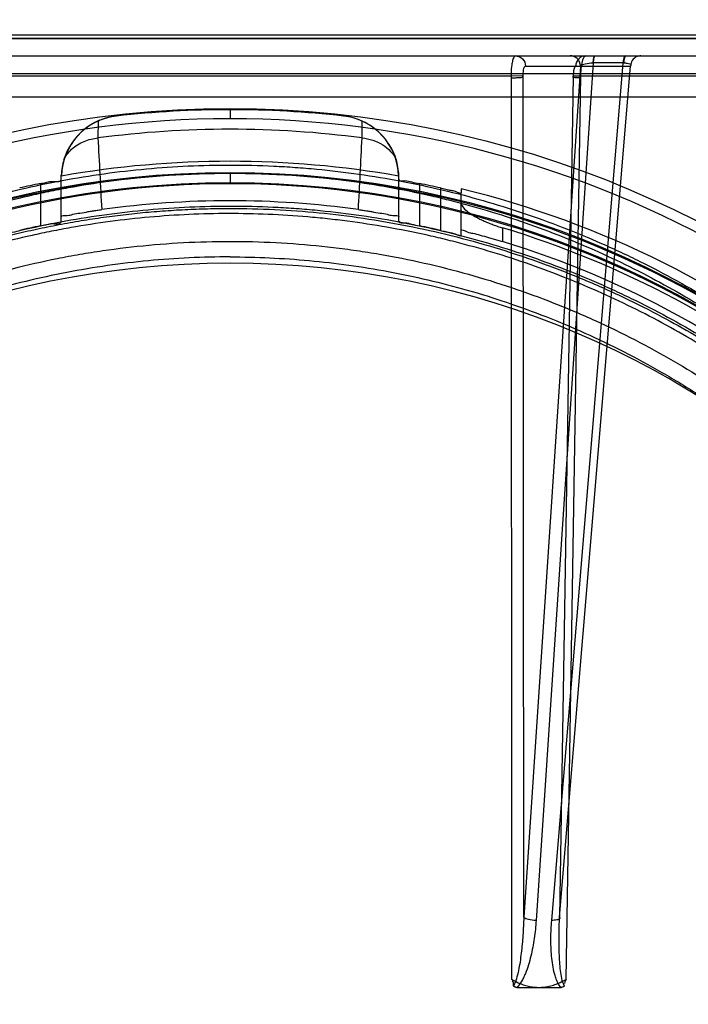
# Model space of a CAD drawing. Header units: millimetres. Extents: x 0 to 297, y 0 to 210.
# Tile 207 of 256: x 58.155 to 58.317, y 158.487 to 158.725. Entities that reach past the tile are written whole.
import ezdxf

# ---------------------------------------------------------------- set-up
doc = ezdxf.new("R2010")
doc.units = ezdxf.units.MM
doc.header["$LTSCALE"] = 16.335
doc.layers.get('0').update_dxf_attribs({"linetype": 'CONTINUOUS'})
for name, color, linetype in [('AXES_REF', 7, 'CONTINUOUS'), ('INTFCLR_1', 7, 'CONTINUOUS'), ('INTFCLR_144815', 7, 'CONTINUOUS'), ('INTFCLR_72935', 7, 'CONTINUOUS')]:
    doc.layers.add(name, color=color, linetype=linetype)

msp = doc.modelspace()

# ---------------------------------------------------------------- linework, layer by layer
at = {"color": 7, "linetype": 'Continuous'}
for radius in [4.8479140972, 4.8475, 4.8164570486]:
    msp.add_circle((57.445730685, 154.9564782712), radius, dxfattribs=at)
msp.add_arc((57.445730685, 154.9564782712), 4.8, 278.2771290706, 261.7228709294, dxfattribs=at)
at = {"layer": 'AXES_REF', "color": 9, "linetype": 'Continuous'}
msp.add_circle((57.445730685, 154.9564782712), 4.4222561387, dxfattribs=at)
at = {"layer": 'INTFCLR_1', "color": 6, "linetype": 'Continuous'}
for p, q in [((57.9041429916, 158.7207061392), (58.5075963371, 158.7206826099)), ((58.49349826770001, 158.7214639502), (57.9191247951, 158.721487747))]:
    msp.add_line(p, q, dxfattribs=at)
at = {"layer": 'INTFCLR_1', "color": 9, "linetype": 'Continuous'}
msp.add_circle((58.20587047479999, 158.4514782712), 0.215, dxfattribs=at)
for points, knots in [([(58.1125693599, 158.6501280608), (58.1141805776, 158.6509125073), (58.11743457, 158.6524466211), (58.1240355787, 158.6553578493), (58.1358466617, 158.660039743), (58.1498021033, 158.6643700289), (58.1623115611, 158.6672153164), (58.1686818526, 158.6684047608), (58.1723620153, 158.6690171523), (58.1815766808, 158.6704258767), (58.1973591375, 158.6718907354), (58.2160074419, 158.6716556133), (58.2280634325, 158.6705504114), (58.233629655, 158.6698545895), (58.2373362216, 158.669341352), (58.2473708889, 158.6677491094), (58.2634681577, 158.6641092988), (58.2790482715, 158.6588556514), (58.2882647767, 158.6550807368), (58.29158015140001, 158.6536487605), (58.2964871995, 158.6514552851), (58.3068110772, 158.6464471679), (58.3219356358, 158.6376762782), (58.3360257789, 158.6275702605), (58.34461799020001, 158.6204258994), (58.3484723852, 158.6170231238), (58.351010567, 158.6147283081), (58.3578090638, 158.6083594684), (58.3682598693, 158.5973571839), (58.3807555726, 158.5815013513), (58.3899236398, 158.5673794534), (58.3956722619, 158.5570296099), (58.3987837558, 158.5509390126), (58.40328283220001, 158.5416015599), (58.40927421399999, 158.5270449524), (58.4144218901, 158.5101650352), (58.4170034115, 158.4988382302), (58.4180556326, 158.4934703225), (58.41872179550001, 158.4898339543), (58.4203794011, 158.4797266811), (58.4216906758, 158.4666604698), (58.4220146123, 158.4534963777), (58.4219243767, 158.4468358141), (58.4217986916, 158.4430048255), (58.4213651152, 158.4335137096), (58.4201004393, 158.4212627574), (58.4177518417, 158.4082709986), (58.4163443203, 158.4018718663), (58.4154733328, 158.3982391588), (58.4141110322, 158.3928556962), (58.4118419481, 158.3849312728), (58.407199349, 158.371287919), (58.401642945, 158.3581538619), (58.3960175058, 158.3471341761), (58.3926080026, 158.3410052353), (58.3873407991, 158.3320439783), (58.3787145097, 158.3191616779), (58.3656807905, 158.303166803), (58.3548250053, 158.2921440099), (58.34714298, 158.2852178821), (58.34187798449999, 158.2806946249), (58.332352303, 158.2730888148), (58.3178530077, 158.2631395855), (58.3054900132, 158.2563339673), (58.2991022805, 158.2532207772)], [0, 0, 0, 0, 0.0078493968, 0.0157556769, 0.0315973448, 0.06348082, 0.0796255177, 0.0877696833, 0.09186257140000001, 0.09596636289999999, 0.128600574, 0.1611442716, 0.177500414, 0.1816059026, 0.1857145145, 0.1938901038, 0.2261064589, 0.2578609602, 0.2657731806, 0.2697286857, 0.2736790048, 0.2893160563, 0.3199691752, 0.350131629, 0.3651446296, 0.3688979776, 0.3726519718, 0.3801321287, 0.4097003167, 0.4390100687, 0.4684423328, 0.4833358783, 0.4908515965, 0.498396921, 0.52873346, 0.5596898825, 0.5755734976, 0.5795998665, 0.5836492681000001, 0.5917658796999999, 0.6244614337, 0.6410489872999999, 0.6494251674, 0.6536350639, 0.6578378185, 0.6910418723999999, 0.7074624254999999, 0.7156483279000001, 0.7197377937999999, 0.7238248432, 0.7399718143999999, 0.7558251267, 0.7869322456, 0.802323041, 0.8100025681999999, 0.8176490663, 0.8478512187, 0.8777971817, 0.9079026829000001, 0.9155006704, 0.9231007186, 0.93830313, 0.9688745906, 1, 1, 1, 1]), ([(58.2991022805, 158.2532207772), (58.2926172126, 158.2500601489), (58.2792493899, 158.2443607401), (58.2618314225, 158.2389536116), (58.2501992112, 158.2363095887), (58.2447326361, 158.2352537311), (58.2410627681, 158.2345949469), (58.2309736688, 158.2329886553), (58.21428772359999, 158.2314443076), (58.197519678, 158.2316618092), (58.187295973, 158.232469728), (58.1835627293, 158.2328395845), (58.1779990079, 158.2334654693), (58.1661182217, 158.2351997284), (58.1481924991, 158.2392667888), (58.1334470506, 158.2442558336), (58.1250089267, 158.247663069), (58.12167013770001, 158.2490609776), (58.115926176, 158.2515952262), (58.10477478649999, 158.2570250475), (58.0895789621, 158.2658713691), (58.0768008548, 158.275082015), (58.0693900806, 158.2811331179), (58.0667370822, 158.2833802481), (58.06281963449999, 158.2867799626), (58.0546184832, 158.2943368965), (58.0428746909, 158.3068053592), (58.0302215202, 158.3230424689), (58.022348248, 158.3353686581), (58.0180788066, 158.342901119), (58.0163842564, 158.3459752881), (58.0135073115, 158.3514223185), (58.0081041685, 158.3626018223), (58.0028161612, 158.3759101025), (57.9984570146, 158.3897223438), (57.9946884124, 158.4040997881), (57.9912961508, 158.4226312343), (57.9900137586, 158.4386672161), (57.9897991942, 158.448171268), (57.9897619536, 158.4520004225), (57.9898251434, 158.4586486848), (57.9904490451, 158.4717518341), (57.9920487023, 158.4847242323), (57.99392135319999, 158.4947358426), (57.99466346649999, 158.498333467), (57.9958282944, 158.503648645), (57.9977942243, 158.5114740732), (58.00088237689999, 158.5216641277), (58.0055508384, 158.534792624), (58.0104041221, 158.5459040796), (58.01508086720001, 158.5551069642), (58.0183141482, 158.5611191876), (58.0242775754, 158.5713413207), (58.03374564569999, 158.5852706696), (58.0465897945, 158.6008726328), (58.0572923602, 158.6116642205), (58.0642422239, 158.6178967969), (58.0668374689, 158.6201423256), (58.07078125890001, 158.6234734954), (58.0795720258, 158.6304613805), (58.09396769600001, 158.64030476), (58.1062341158, 158.6470436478), (58.1125693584, 158.65012806)], [0, 0, 0, 0, 0.0316060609, 0.0635406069, 0.07975651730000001, 0.0838444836, 0.0879320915, 0.0960907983, 0.1285991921, 0.1611989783, 0.1694097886, 0.173526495, 0.1776339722, 0.1939379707, 0.2261052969, 0.2580138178, 0.2620009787, 0.2659733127, 0.273871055, 0.2895030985, 0.3202911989, 0.3507747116, 0.3583934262, 0.3622044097, 0.3660061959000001, 0.3811173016, 0.4110448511, 0.4409258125, 0.4711799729, 0.4750127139, 0.4788584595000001, 0.4865582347, 0.5019977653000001, 0.5332401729, 0.5491816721, 0.5654318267, 0.5983319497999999, 0.6315729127, 0.6357728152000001, 0.6399804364, 0.648348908, 0.6648970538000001, 0.6974320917, 0.7054938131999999, 0.7095177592, 0.7135247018, 0.7293322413, 0.7448511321, 0.7601545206, 0.7903607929, 0.7978752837, 0.8053790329, 0.8202649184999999, 0.8497067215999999, 0.8790537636, 0.9086837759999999, 0.9161831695, 0.9199497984, 0.9237184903, 0.9387994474, 0.9691302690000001, 1, 1, 1, 1])]:
    msp.add_open_spline(points, degree=3, knots=knots, dxfattribs=at)
at = {"layer": 'INTFCLR_144815', "color": 9, "linetype": 'Continuous'}
for p, q in [((57.7894284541, 158.7164782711), (58.6141500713, 158.7164782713)), ((58.2904961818, 158.7140000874), (58.2768293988, 158.5084242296)), ((58.2772305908, 158.7140000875), (58.3026336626, 158.7140000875)), ((58.2935677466, 158.7147688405), (58.2797987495, 158.5076554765)), ((58.2835684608, 158.5076554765), (58.3008597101, 158.7147688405)), ((58.2854707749, 158.5084242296), (58.3026336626, 158.7140000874)), ((58.2935070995, 158.7147690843), (58.2935677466, 158.7147688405)), ((58.3009200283, 158.7147690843), (58.2935677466, 158.7147688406)), ((57.8815444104, 158.7121792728), (58.5301965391, 158.7121792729)), ((58.1149619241, 158.7116527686), (58.2737533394, 158.7116527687)), ((58.2737533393, 158.7116527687), (58.2738915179, 158.4934464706)), ((58.2768293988, 158.5084242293), (58.2766890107, 158.7115873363)), ((58.2887854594, 158.7115873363), (58.2854707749, 158.5084242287)), ((58.2870495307, 158.4934464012), (58.2905973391, 158.7116527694)), ((58.2905974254, 158.7116527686), (58.4308873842, 158.7116527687)), ((58.2058704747, 158.7037413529), (58.2058704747, 158.7012849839)), ((58.1784738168, 158.7019490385), (58.17844076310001, 158.7019453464)), ((58.2333001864, 158.7019453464), (58.23326713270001, 158.7019490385)), ((58.173990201, 158.7007357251), (58.1739715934, 158.696640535)), ((58.2377693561, 158.6966405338), (58.23775074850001, 158.7007357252)), ((58.165063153, 158.6765042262), (58.165063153, 158.6876365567)), ((58.2058704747, 158.6880272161), (58.2058704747, 158.6855712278)), ((58.24667779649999, 158.6765042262), (58.24667779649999, 158.6876365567)), ((58.160063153, 158.685635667), (58.160063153, 158.67542871)), ((58.2516777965, 158.67542871), (58.2516777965, 158.685635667)), ((58.25667779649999, 158.6845792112), (58.25667779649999, 158.6743227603)), ((58.2616777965, 158.6731859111), (58.2616777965, 158.6834975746)), ((58.27167779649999, 158.6749352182), (58.27167779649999, 158.6716395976))]:
    msp.add_line(p, q, dxfattribs=at)
at = {"layer": 'INTFCLR_144815', "color": 7, "linetype": 'Continuous'}
for p, q in [((58.2766890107, 158.7115873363), (58.2737533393, 158.7116527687)), ((58.2887772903, 158.7116237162), (58.2905973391, 158.7116527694))]:
    msp.add_line(p, q, dxfattribs=at)
at = {"layer": 'INTFCLR_144815', "color": 6, "linetype": 'Continuous'}
for p, q in [((58.45956661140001, 158.7064782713), (57.9521743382, 158.7064782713)), ((58.1650631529, 158.6876365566), (58.1651054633, 158.6876681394)), ((58.1651054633, 158.6876681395), (58.1651455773, 158.6874406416)), ((58.24659537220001, 158.6874406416), (58.2466354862, 158.6876681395)), ((58.2466354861, 158.6876681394), (58.24667779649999, 158.6876365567)), ((58.2616777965, 158.6843962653), (58.2616777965, 158.6834975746)), ((58.2751164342, 158.4914782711), (58.28582472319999, 158.4914782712))]:
    msp.add_line(p, q, dxfattribs=at)
for points in [[(58.2751164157, 158.4914782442), (58.275075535, 158.4914787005), (58.2750360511, 158.4914801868), (58.27499793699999, 158.4914826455), (58.2749611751, 158.4914860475), (58.2749257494, 158.4914903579), (58.2748916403, 158.4914955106), (58.2748588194, 158.4915014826), (58.2748272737, 158.4915082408), (58.2747970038, 158.4915157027), (58.27476798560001, 158.4915238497), (58.2747401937, 158.4915326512), (58.2747136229, 158.4915420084), (58.2746882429, 158.491551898), (58.2746640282, 158.4915623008), (58.2746409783, 158.4915731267), (58.2746190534, 158.4915843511), (58.2745982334, 158.4915959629), (58.2745785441, 158.4916078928), (58.27455995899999, 158.4916201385), (58.2745424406, 158.4916326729), (58.2745259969, 158.4916453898), (58.2745106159, 158.4916582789), (58.27449624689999, 158.4916713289), (58.2744828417, 158.4916844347), (58.2744703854, 158.4916975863), (58.274458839, 158.4917107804), (58.2744481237, 158.491723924), (58.2744382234, 158.4917370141), (58.2744291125, 158.491750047), (58.2744207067, 158.4917629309), (58.27441300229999, 158.4917756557), (58.2744059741, 158.4917882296), (58.2743995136, 158.4918005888), (58.2743936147, 158.4918127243), (58.2743882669, 158.4918246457), (58.27438336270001, 158.491836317), (58.2743788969, 158.4918477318), (58.2743748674, 158.491858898), (58.2743711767, 158.4918698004), (58.2743678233, 158.4918804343), (58.2743648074, 158.4918908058), (58.2743620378, 158.4919009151), (58.2743594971, 158.4919107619), (58.2743572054, 158.4919203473), (58.2743551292, 158.4919296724), (58.27435325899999, 158.4919387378), (58.2743516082, 158.4919475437), (58.2743501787, 158.4919560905)], [(58.2865841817, 158.4919221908), (58.2865830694, 158.4919173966), (58.2865818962, 158.4919124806), (58.2865806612, 158.4919074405), (58.2865793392, 158.4919022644), (58.2865779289, 158.491896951), (58.286576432, 158.4918915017), (58.286574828, 158.4918859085), (58.2865731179, 158.4918801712), (58.2865713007, 158.49187429), (58.2865693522, 158.4918682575), (58.2865672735, 158.4918620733), (58.2865650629, 158.4918557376), (58.2865626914, 158.4918492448), (58.2865601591, 158.4918425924), (58.2865574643, 158.4918357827), (58.2865545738, 158.4918288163), (58.2865514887, 158.491821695), (58.2865482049, 158.4918144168), (58.2865446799, 158.4918069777), (58.2865409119, 158.4917993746), (58.2865368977, 158.4917916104), (58.2865325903, 158.49178369), (58.2865279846, 158.4917756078), (58.286523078, 158.4917673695), (58.2865178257, 158.4917589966), (58.2865122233, 158.4917504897), (58.2865062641, 158.4917418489), (58.2864998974, 158.4917330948), (58.2864931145, 158.4917242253), (58.2864859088, 158.4917152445), (58.2864782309, 158.4917061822), (58.2864700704, 158.4916970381), (58.2864614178, 158.4916878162), (58.28645222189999, 158.4916785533), (58.2864424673, 158.4916692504), (58.2864321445, 158.4916599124), (58.2864212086, 158.4916505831), (58.2864096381, 158.4916412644), (58.28639742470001, 158.4916319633), (58.2863845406, 158.4916227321), (58.2863709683, 158.4916135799), (58.2863566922, 158.49160451), (58.28634168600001, 158.4915955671), (58.2863259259, 158.4915867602), (58.2863093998, 158.4915780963), (58.28629209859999, 158.4915696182), (58.2862740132, 158.4915613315), (58.2862551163, 158.4915532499), (58.2862353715, 158.4915454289), (58.2862147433, 158.4915378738), (58.2861932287, 158.4915306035), (58.2861708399, 158.491523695), (58.2861475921, 158.4915171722), (58.2861234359, 158.4915110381), (58.2860982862, 158.4915053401), (58.2860720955, 158.4915000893), (58.2860448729, 158.4914953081), (58.2860166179, 158.4914910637), (58.2859873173, 158.4914873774), (58.285956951, 158.4914842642), (58.2859255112, 158.4914817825), (58.2858929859, 158.4914799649), (58.2858593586, 158.4914788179), (58.2858246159, 158.4914783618)], [(58.2865908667, 158.4919563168), (58.2865903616, 158.4919524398), (58.28658975, 158.4919484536), (58.2865890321, 158.4919443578), (58.2865881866, 158.4919401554), (58.2865872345, 158.4919358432)]]:
    msp.add_lwpolyline(points, dxfattribs=at)
at = {"layer": 'INTFCLR_144815', "color": 9, "linetype": 'Continuous'}
msp.add_circle((58.20587047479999, 158.4564782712), 0.2472630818, dxfattribs=at)
at = {"layer": 'INTFCLR_144815', "color": 6, "linetype": 'Continuous'}
for centre, radius, start, end in [((58.20587047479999, 158.4564782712), 0.2469948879, 83.6277518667, 96.37224812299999), ((58.180135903, 158.6870457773), 0.0149956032, 96.3648653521, 178.4911049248), ((58.1800942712, 158.6870310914), 0.0150025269, 96.3804309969, 162.8785856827), ((58.2316050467, 158.6870457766), 0.0149956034, 1.5088978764, 83.6351354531), ((58.2316282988, 158.6870016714), 0.0150369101, 65.97335482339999, 83.6162094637), ((58.2316474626, 158.687031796), 0.0150015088, 17.11972451, 65.99335923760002), ((58.18014570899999, 158.6870227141), 0.0150540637, 162.9057494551, 177.543224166), ((58.20587047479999, 158.4564782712), 0.2345253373, 80.0000000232, 99.99999998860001), ((58.2316111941, 158.68702535), 0.0150379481, 2.449963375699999, 17.1025171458), ((58.20587047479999, 158.4564782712), 0.2336908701, 101.3041246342, 102.5571033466), ((58.20587047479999, 158.4564782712), 0.2336908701, 77.4428966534, 78.6958753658), ((58.20587047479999, 158.4564782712), 0.2346509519, 25.5916832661, 76.24142763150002), ((58.20587047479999, 158.4564782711), 0.2250000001, 82.081318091, 97.91868193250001), ((58.20587047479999, 158.4564782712), 0.2236908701, 101.8165959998, 103.128270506), ((58.20587047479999, 158.4564782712), 0.2236908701, 76.871729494, 78.18340400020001), ((58.20587047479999, 158.4564782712), 0.2281535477, 27.9606619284, 73.2357535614), ((58.20587047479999, 158.4564782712), 0.225, 26.1813150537, 72.9936921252)]:
    msp.add_arc(centre, radius, start, end, dxfattribs=at)
at = {"layer": 'INTFCLR_144815', "color": 9, "linetype": 'Continuous'}
for centre, radius, start, end in [((58.2058704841, 158.4565218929), 0.2447630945, 359.9897886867, 180.0102112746), ((58.20587047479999, 158.456478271), 0.2422714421, 82.4341325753, 97.565867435), ((61.8213322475, 158.8778644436), 3.6518600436, 182.8444769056, 183.1163953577), ((54.5651702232, 158.8791813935), 3.6771328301, 356.8844939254, 357.1545435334), ((58.20587047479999, 158.4563640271), 0.2318711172, 0.028230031, 179.9717699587), ((58.20587047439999, 158.4565051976), 0.2315220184, 359.9933364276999, 180.0066635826), ((58.20587047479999, 158.4564076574), 0.2293714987, 0.0176390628, 179.9823609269), ((58.2058704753, 158.456548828), 0.2290223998, 359.982348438, 180.0176515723)]:
    msp.add_arc(centre, radius, start, end, dxfattribs=at)
at = {"layer": 'INTFCLR_144815', "color": 7, "linetype": 'Continuous'}
for points, knots in [([(58.2747947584, 158.7164782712), (58.2746154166, 158.7164782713), (58.2742445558, 158.7159157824), (58.2740505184, 158.7150767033), (58.2737788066, 158.7133967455), (58.2737310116, 158.712096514), (58.27374684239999, 158.7111717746)], [0, 0, 0, 0, 0.0969194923, 0.2934368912, 0.5001812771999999, 1, 1, 1, 1]), ([(58.2905859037, 158.7111717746), (58.2905834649, 158.7114109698), (58.2906016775, 158.7120454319), (58.2906493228, 158.7131024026), (58.2908307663, 158.7144857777), (58.2910424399, 158.7155877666), (58.2915412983, 158.7164782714), (58.2918039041, 158.7164782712)], [0, 0, 0, 0, 0.1281383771, 0.3394645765, 0.5697417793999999, 0.8593277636, 1, 1, 1, 1]), ([(58.27374684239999, 158.7111717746), (58.2740546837, 158.7111750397), (58.2746745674, 158.7111859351), (58.2754175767, 158.7112272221), (58.27597756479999, 158.7112481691), (58.2762682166, 158.7113090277), (58.2766230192, 158.7112481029), (58.27659110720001, 158.7115607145), (58.2766890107, 158.7115873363)], [0, 0, 0, 0, 0.2971290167, 0.5965578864, 0.7243429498, 0.8274059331, 0.9020775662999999, 1, 1, 1, 1]), ([(58.2905859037, 158.7111717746), (58.2904444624, 158.7111732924), (58.2900692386, 158.7111753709), (58.2895367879, 158.7112195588), (58.28905382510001, 158.7111890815), (58.28884035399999, 158.7112923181), (58.2887059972, 158.7112603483), (58.2887376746, 158.7114222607), (58.2887067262, 158.711566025), (58.2887854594, 158.7115873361)], [0, 0, 0, 0, 0.1943891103, 0.5130960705, 0.7484390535, 0.8199325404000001, 0.8554716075, 0.8879061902, 1, 1, 1, 1]), ([(58.2738915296, 158.4934464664), (58.2743533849, 158.4931723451), (58.2752605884, 158.4926819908), (58.2766334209, 158.4921208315), (58.2779508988, 158.4917418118), (58.2792223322, 158.4915259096), (58.2800592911, 158.4914773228), (58.2804705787, 158.4914782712)], [0, 0, 0, 0, 0.2318507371, 0.4443420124, 0.6390096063, 0.8224511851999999, 1, 1, 1, 1]), ([(58.2804705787, 158.4914782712), (58.2808892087, 158.4914778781), (58.2817361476, 158.4915270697), (58.2830150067, 158.4917475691), (58.28432475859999, 158.4921274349), (58.2856879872, 158.4926856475), (58.2865876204, 158.4931730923), (58.28704962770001, 158.4934464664)], [0, 0, 0, 0, 0.1807180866, 0.365283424, 0.5591086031, 0.7682572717, 1, 1, 1, 1])]:
    msp.add_open_spline(points, degree=3, knots=knots, dxfattribs=at)
at = {"layer": 'INTFCLR_144815', "color": 9, "linetype": 'Continuous'}
for points, knots in [([(58.2747947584, 158.7164782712), (58.27541532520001, 158.7164782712), (58.2767156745, 158.7159354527), (58.27722521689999, 158.7146320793), (58.2772305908, 158.7140000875)], [0, 0, 0, 0, 0.4954303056, 1, 1, 1, 1]), ([(58.2904961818, 158.7140000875), (58.2904935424, 158.7143104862), (58.2903396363, 158.7151213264), (58.2895026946, 158.7161818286), (58.2885225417, 158.7164782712), (58.2880603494, 158.7164782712)], [0, 0, 0, 0, 0.2446473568, 0.6357263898, 1, 1, 1, 1]), ([(58.2918039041, 158.7164782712), (58.2911833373, 158.7164782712), (58.289882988, 158.7159354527), (58.28937344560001, 158.7146320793), (58.2893680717, 158.7140000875)], [0, 0, 0, 0, 0.4954303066, 1, 1, 1, 1]), ([(58.2939799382, 158.7164782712), (58.2937950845, 158.7164782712), (58.2936024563, 158.7156565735), (58.2935347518, 158.7151850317), (58.2935070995, 158.7147690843)], [0, 0, 0, 0, 0.3072092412, 1, 1, 1, 1]), ([(58.2941012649, 158.7164782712), (58.2939095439, 158.7164782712), (58.2936626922, 158.715679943), (58.2935990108, 158.7151857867), (58.2935677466, 158.7147688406)], [0, 0, 0, 0, 0.3143803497, 1, 1, 1, 1]), ([(58.3008597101, 158.7147688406), (58.3008909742, 158.7151857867), (58.3009546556, 158.715679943), (58.30120150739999, 158.7164782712), (58.3013932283, 158.7164782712)], [0, 0, 0, 0, 0.6856196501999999, 1, 1, 1, 1]), ([(58.301513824, 158.7164782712), (58.3013147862, 158.7164782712), (58.301017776, 158.7157038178), (58.3009549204, 158.7151870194), (58.3009200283, 158.7147690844)], [0, 0, 0, 0, 0.3218453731, 1, 1, 1, 1]), ([(58.305069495, 158.7164782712), (58.3047664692, 158.7164782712), (58.30396317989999, 158.7163239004), (58.3029236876, 158.715457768), (58.3026376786, 158.7144723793), (58.3026336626, 158.7140000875)], [0, 0, 0, 0, 0.2387959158, 0.6278025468, 1, 1, 1, 1]), ([(58.2766890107, 158.7115873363), (58.2766863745, 158.7117015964), (58.2766937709, 158.7123555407), (58.2766924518, 158.7129943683), (58.2770295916, 158.714055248), (58.2772305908, 158.7140000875)], [0, 0, 0, 0, 0.134957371, 0.7538793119, 1, 1, 1, 1]), ([(58.2893680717, 158.7140000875), (58.2891423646, 158.7140622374), (58.2887887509, 158.7128082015), (58.2887817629, 158.7122011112), (58.2887854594, 158.7115873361)], [0, 0, 0, 0, 0.2761047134, 1, 1, 1, 1]), ([(58.2904961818, 158.7140000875), (58.29076073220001, 158.7143274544), (58.2918715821, 158.7146325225), (58.29287868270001, 158.7147692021), (58.2935070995, 158.7147690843)], [0, 0, 0, 0, 0.4011176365, 1, 1, 1, 1]), ([(58.3009200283, 158.7147690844), (58.3012064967, 158.7147690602), (58.3017196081, 158.714738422), (58.3023086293, 158.7146104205), (58.3027712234, 158.7143602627), (58.3026981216, 158.7140780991), (58.3026336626, 158.7140000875)], [0, 0, 0, 0, 0.3907397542, 0.6845995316, 0.8619687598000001, 1, 1, 1, 1]), ([(58.1657567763, 158.6914477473), (58.1659610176, 158.6918770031), (58.16649913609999, 158.692776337), (58.1675943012, 158.6939950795), (58.168995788, 158.6950559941), (58.17058104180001, 158.6958649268), (58.1722572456, 158.6964022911), (58.1734049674, 158.6965890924), (58.1739715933, 158.6966405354)], [0, 0, 0, 0, 0.1405836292, 0.3079329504, 0.4814441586, 0.6574859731, 0.8317390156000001, 1, 1, 1, 1]), ([(58.2377693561, 158.696640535), (58.2386601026, 158.6965596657), (58.2404037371, 158.6962036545), (58.24277479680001, 158.6951027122), (58.2447158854, 158.6935118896), (58.2456463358, 158.6921581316), (58.2459841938, 158.6914477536)], [0, 0, 0, 0, 0.2649179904, 0.5217989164, 0.767006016, 1, 1, 1, 1]), ([(57.9809609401, 158.4917480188), (57.981995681, 158.4986875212), (57.9846630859, 158.5124177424), (57.9894796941, 158.529198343), (57.9935924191, 158.5406382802), (57.9961494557, 158.5470784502), (58.0001513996, 158.5565488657), (58.0068662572, 158.5703121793), (58.0173190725, 158.58773854), (58.027217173, 158.6014100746), (58.0347489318, 158.6105010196), (58.03922963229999, 158.6155616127), (58.0460803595, 158.6229656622), (58.0569323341, 158.633481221), (58.07259010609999, 158.6461935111), (58.0851574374, 158.654670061), (58.0938663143, 158.6598599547), (58.0997676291, 158.6631988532), (58.110269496, 158.668680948), (58.1258160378, 158.6755013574), (58.1403354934, 158.6803515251), (58.1502236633, 158.6830352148), (58.15690182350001, 158.6846825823), (58.1686479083, 158.6871499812), (58.1855332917, 158.6894890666), (58.19912416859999, 158.6901104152), (58.2058704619, 158.6901102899)], [0, 0, 0, 0, 0.0644257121, 0.1282422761, 0.1600975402, 0.1760213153, 0.1918637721, 0.2545006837, 0.3164394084, 0.378241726, 0.4092734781, 0.4248132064, 0.4403015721, 0.5018952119, 0.5633654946, 0.6252760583, 0.6408776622, 0.6564531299, 0.6875306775, 0.7496249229, 0.8121192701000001, 0.8278777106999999, 0.8437023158, 0.8752729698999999, 0.9380528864, 1, 1, 1, 1]), ([(58.2058704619, 158.6901102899), (58.2093978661, 158.6901102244), (58.21465306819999, 158.6899847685), (58.2216272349, 158.6895696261), (58.23191016, 158.6887157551), (58.24715678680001, 158.6865518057), (58.2670398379, 158.6818300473), (58.2831268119, 158.6764201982), (58.2940956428, 158.6718786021), (58.30029197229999, 158.6690618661), (58.3094404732, 158.6646492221), (58.3227034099, 158.6573036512), (58.3393865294, 158.6460149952), (58.3523849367, 158.6354393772), (58.3609851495, 158.6274478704), (58.36576935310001, 158.6226994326), (58.3727807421, 158.6154277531), (58.3826885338, 158.6039595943), (58.3945492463, 158.587547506), (58.4023737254, 158.5744723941), (58.4071371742, 158.5654374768), (58.41020571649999, 158.559296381), (58.4152211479, 158.5483807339), (58.42137423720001, 158.5323061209), (58.42709529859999, 158.5123314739), (58.4297479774, 158.4986693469), (58.4307800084, 158.4917480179)], [0, 0, 0, 0, 0.0323899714, 0.0482450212, 0.0641481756, 0.1271321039, 0.1894167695, 0.2515535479, 0.2827426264, 0.2983963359, 0.3140475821, 0.3760051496, 0.4373985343, 0.4987868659, 0.5296594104, 0.5451698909, 0.5606765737, 0.6224102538, 0.6841298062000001, 0.7463992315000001, 0.762125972, 0.7779128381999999, 0.8094313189, 0.8724013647, 0.9357430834, 1, 1, 1, 1]), ([(57.9968417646, 158.5395002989), (57.9976720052, 158.5417377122), (58.00084492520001, 158.549908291), (58.0070730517, 158.5636354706), (58.01627164, 158.5802047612), (58.0241102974, 158.5919741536), (58.0297126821, 158.5995248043), (58.033547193, 158.6044784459), (58.0404816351, 158.612892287), (58.05107914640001, 158.6242600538), (58.0648687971, 158.636816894), (58.0759760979, 158.6453651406), (58.0830518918, 158.6502429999), (58.08567381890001, 158.6519897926), (58.08963840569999, 158.6545707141), (58.0983540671, 158.6599207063), (58.1122764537, 158.6672883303), (58.12973755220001, 158.674692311), (58.1448685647, 158.6796104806), (58.15574640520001, 158.682367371), (58.16208149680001, 158.6837490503), (58.17163722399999, 158.6856091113), (58.1862148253, 158.6876073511), (58.1992850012, 158.6882043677), (58.2058705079, 158.6882044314)], [0, 0, 0, 0, 0.0262234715, 0.0963018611, 0.1654342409, 0.2342573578, 0.2514915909, 0.2687439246, 0.3030867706, 0.3712704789, 0.4393100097, 0.5078048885, 0.5250773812, 0.5337424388, 0.5424230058, 0.5770586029, 0.6460858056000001, 0.7152793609, 0.7852176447, 0.820669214, 0.8385519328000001, 0.8564596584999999, 0.9276363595, 1, 1, 1, 1]), ([(58.2058705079, 158.6882044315), (58.2122228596, 158.6882044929), (58.220214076, 158.6878521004), (58.2297888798, 158.6868972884), (58.23627925, 158.6861013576), (58.2443482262, 158.6848324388), (58.2523424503, 158.6832027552), (58.2586754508, 158.6816876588), (58.26802347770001, 158.6792285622), (58.2817137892, 158.6748040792), (58.2992723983, 158.6673818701), (58.3132460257, 158.6600011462), (58.32265555, 158.6542336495), (58.3279277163, 158.6507661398), (58.33567037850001, 158.6454352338), (58.3468042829, 158.6368750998), (58.3606282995, 158.6242948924), (58.3701820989, 158.6140490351), (58.37620569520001, 158.6068907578), (58.3801440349, 158.6020113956), (58.3867662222, 158.593272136), (58.3954669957, 158.5802075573), (58.4046579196, 158.563654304), (58.4108881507, 158.5499270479), (58.4140643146, 158.5417502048), (58.4148988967, 158.5395010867)], [0, 0, 0, 0, 0.0698004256, 0.0877350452, 0.1057297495, 0.1416451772, 0.1774555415, 0.1953459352, 0.2131908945, 0.2836630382, 0.3532035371, 0.4224112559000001, 0.4570776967, 0.4744417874, 0.491743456, 0.5603667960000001, 0.6285552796, 0.6969118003, 0.7141031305, 0.7313510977, 0.7658071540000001, 0.834557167, 0.9036230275, 0.9736398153, 1, 1, 1, 1]), ([(57.985793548, 158.4903158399), (57.9868052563, 158.4969593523), (57.9894148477, 158.5101062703), (57.9941245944, 158.5261639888), (57.9981450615, 158.5371082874), (58.0006453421, 158.5432713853), (58.00456163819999, 158.5523408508), (58.01113446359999, 158.5655228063), (58.0213609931, 158.5822036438), (58.0310408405, 158.5952843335), (58.0384042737, 158.6039805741), (58.0427869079, 158.6088238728), (58.0494944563, 158.61591702), (58.0601208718, 158.6259904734), (58.07544252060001, 158.6381594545), (58.0877320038, 158.6462682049), (58.0962488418, 158.6512339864), (58.10202524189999, 158.6544314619), (58.1123088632, 158.6596834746), (58.1275285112, 158.6662147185), (58.1417312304, 158.6708557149), (58.1514050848, 158.6734242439), (58.1579420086, 158.6750019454), (58.1694412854, 158.6773650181), (58.1860561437, 158.6796163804), (58.20280885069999, 158.6803553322), (58.2145544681, 158.6800737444), (58.2212929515, 158.6796813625), (58.23135592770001, 158.6788638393), (58.2462737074, 158.6767928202), (58.26573151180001, 158.6722728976), (58.2814791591, 158.6670927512), (58.2922193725, 158.6627421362), (58.2982846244, 158.6600447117), (58.3072326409, 158.6558221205), (58.3202035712, 158.6487948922), (58.3365291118, 158.6379884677), (58.3492545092, 158.6278600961), (58.357675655, 158.6202039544), (58.3623577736, 158.615657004), (58.369212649, 158.6087007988), (58.3788999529, 158.5977309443), (58.3905045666, 158.5820208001), (58.3981645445, 158.569497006), (58.402826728, 158.56084365), (58.40582746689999, 158.5549667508), (58.4107303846, 158.5445245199), (58.4167473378, 158.5291431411), (58.4223432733, 158.5100237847), (58.42493809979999, 158.4969419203), (58.4259474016, 158.4903158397)], [0, 0, 0, 0, 0.0318457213, 0.0634185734, 0.0791931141, 0.0870815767, 0.094933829, 0.1260061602, 0.1567815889, 0.1875451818, 0.2030139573, 0.210765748, 0.2184960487, 0.2492749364, 0.2800521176, 0.3111084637, 0.3189436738, 0.3267698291, 0.3423932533, 0.3736478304, 0.40514581, 0.4130942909, 0.4210773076, 0.4370099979, 0.4687094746, 0.5004174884, 0.5163608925, 0.5243692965, 0.5324013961, 0.5642032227, 0.5956284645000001, 0.6269453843, 0.6426486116, 0.6505262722, 0.6583992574, 0.6895346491, 0.72033006, 0.7510658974, 0.7665005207, 0.7742492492, 0.7819920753, 0.8127794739, 0.8435012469, 0.8744409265, 0.8822471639, 0.8900796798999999, 0.905708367, 0.9368993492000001, 0.9682376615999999, 1, 1, 1, 1]), ([(58.4197941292, 158.5101726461), (58.4185685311, 158.515123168), (58.4167415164, 158.5215495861), (58.4141340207, 158.5293705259), (58.4120309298, 158.5352605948), (58.4080778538, 158.5453204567), (58.4016039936, 158.5591936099), (58.3925602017, 158.5750330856), (58.38400202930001, 158.5875276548), (58.37749045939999, 158.5958833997), (58.3736156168, 158.6005513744), (58.36768185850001, 158.6074077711), (58.3582685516, 158.6172212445), (58.34465847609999, 158.6292600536), (58.3337055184, 158.6374447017), (58.3260883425, 158.6425427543), (58.32089549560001, 158.6458626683), (58.3116222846, 158.6513874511), (58.2978547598, 158.6584542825), (58.2805632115, 158.6655571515), (58.2670880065, 158.6697889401), (58.2578850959, 158.6721418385), (58.2516462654, 158.6735924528), (58.2437711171, 158.6751526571), (58.2358239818, 158.6763672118), (58.2294313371, 158.6771291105), (58.219869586, 158.6780557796), (58.2055099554, 158.6786582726), (58.1863859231, 158.6777920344), (58.1721520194, 158.6758964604), (58.1627366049, 158.6741152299), (58.1564973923, 158.6727927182), (58.1457884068, 158.6701549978), (58.1308923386, 158.6654501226), (58.1136969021, 158.6583647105), (58.0999799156, 158.6513104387), (58.0913893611, 158.646184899), (58.0874838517, 158.6437134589), (58.0849024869, 158.642041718), (58.0779423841, 158.6373775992), (58.0670155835, 158.6292042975), (58.0534393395, 158.6171878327), (58.0430008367, 158.6063030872), (58.036169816, 158.5982442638), (58.0323950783, 158.593502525), (58.02688653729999, 158.5862832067), (58.01917849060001, 158.5750304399), (58.0101271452, 158.5591756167), (58.0036493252, 158.5452893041), (57.99969559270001, 158.5352223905), (57.9975946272, 158.5293346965), (57.99499302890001, 158.5215274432), (57.9931703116, 158.5151142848), (57.9919469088, 158.5101728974)], [0, 0, 0, 0, 0.0260933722, 0.0341459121, 0.0421792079, 0.0580898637, 0.08943313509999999, 0.1204101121, 0.1513108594, 0.1668239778, 0.1745963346, 0.1823477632, 0.2132152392, 0.244081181, 0.2752183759, 0.2830803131, 0.2909751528, 0.3067500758, 0.3382935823, 0.3700502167, 0.4022856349, 0.4104553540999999, 0.4186483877, 0.4350547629, 0.4515167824, 0.4597669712, 0.4679907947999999, 0.50066556, 0.5331935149, 0.5658225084, 0.5740275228, 0.5822189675, 0.5984510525, 0.6304407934, 0.6620376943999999, 0.6934977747, 0.7092581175, 0.7132052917, 0.7171442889, 0.7249927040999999, 0.7560706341, 0.7868683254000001, 0.8176571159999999, 0.8331371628, 0.8409068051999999, 0.8486637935, 0.8795968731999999, 0.9106030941, 0.9419732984, 0.957896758, 0.9659251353, 0.9739546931, 1, 1, 1, 1]), ([(58.2768293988, 158.5084242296), (58.2767819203, 158.5069733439), (58.27667094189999, 158.504798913), (58.2764350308, 158.5019117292), (58.2762092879, 158.4997634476), (58.27592379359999, 158.4976412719), (58.27556634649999, 158.495552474), (58.2751012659, 158.4936484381), (58.27468933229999, 158.492417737), (58.2743501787, 158.4919560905)], [0, 0, 0, 0, 0.2599874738, 0.3898032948, 0.5187986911, 0.6467498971, 0.7734613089, 0.8974069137, 1, 1, 1, 1]), ([(58.2797987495, 158.5076554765), (58.2791690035, 158.5076504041), (58.2781835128, 158.5077783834), (58.2770596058, 158.508087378), (58.2768293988, 158.5084242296)], [0, 0, 0, 0, 0.6068477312, 1, 1, 1, 1]), ([(58.2854707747, 158.5084242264), (58.2855243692, 158.5083438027), (58.28552838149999, 158.5079158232), (58.2845836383, 158.5077161), (58.2839846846, 158.5076521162), (58.2835684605, 158.5076554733)], [0, 0, 0, 0, 0.1254620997, 0.4596528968, 1, 1, 1, 1]), ([(58.2865908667, 158.4919563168), (58.2862741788, 158.4924427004), (58.28597671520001, 158.4936791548), (58.2856694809, 158.4955741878), (58.2854870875, 158.4976398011), (58.2853391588, 158.5004875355), (58.2853086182, 158.5040907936), (58.285398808, 158.5069770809), (58.2854707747, 158.5084242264)], [0, 0, 0, 0, 0.1048534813, 0.2228269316, 0.3494650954, 0.4783906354, 0.7382380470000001, 1, 1, 1, 1]), ([(58.2797987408, 158.5076554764), (58.2797002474, 158.5062084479), (58.2794782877, 158.5040378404), (58.2790044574, 158.5011676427), (58.27854947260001, 158.4990257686), (58.2779764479, 158.4969038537), (58.2773685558, 158.4951633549), (58.2767628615, 158.4938046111), (58.2761300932, 158.492640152), (58.2755524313, 158.4918581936), (58.2751164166, 158.4914782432)], [0, 0, 0, 0, 0.2543163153, 0.3821111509, 0.5099621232, 0.6381016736, 0.7672788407, 0.8328159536, 0.8985918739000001, 1, 1, 1, 1]), ([(58.28582461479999, 158.4914783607), (58.28519925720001, 158.49210514), (58.2846814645, 158.493300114), (58.28412474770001, 158.4951581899), (58.2837778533, 158.4969110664), (58.2834370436, 158.4997480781), (58.2833145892, 158.5033433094), (58.2834484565, 158.5062179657), (58.2835684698, 158.5076554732)], [0, 0, 0, 0, 0.1598204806, 0.2237984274, 0.3519341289, 0.4809963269, 0.7396162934, 1, 1, 1, 1])]:
    msp.add_open_spline(points, degree=3, knots=knots, dxfattribs=at)
at = {"layer": 'INTFCLR_144815', "color": 6, "linetype": 'Continuous'}
for points, knots in [([(58.160063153, 158.685635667), (58.1604983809, 158.6857226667), (58.161376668, 158.6858594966), (58.16282595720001, 158.6863634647), (58.165063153, 158.6858215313), (58.165063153, 158.6866672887)], [0, 0, 0, 0, 0.2608028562, 0.5030261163, 1, 1, 1, 1]), ([(58.24667779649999, 158.6866672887), (58.24667779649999, 158.6861728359), (58.2484295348, 158.6865215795), (58.2497609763, 158.6859310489), (58.2510346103, 158.6857642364), (58.2516777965, 158.685635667)], [0, 0, 0, 0, 0.2905354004, 0.6145936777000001, 1, 1, 1, 1]), ([(58.25667779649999, 158.6845792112), (58.2571156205, 158.6844816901), (58.2579448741, 158.6843102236), (58.2591922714, 158.6839747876), (58.2602156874, 158.6839380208), (58.2616777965, 158.6830103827), (58.2616777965, 158.6834975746)], [0, 0, 0, 0, 0.2630322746, 0.5070527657, 0.7143100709, 1, 1, 1, 1]), ([(57.9869762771, 158.4937358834), (57.9872778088, 158.4955285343), (57.9879264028, 158.499117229), (57.9890336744, 158.5044913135), (57.9902802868, 158.5098701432), (57.9916685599, 158.5152519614), (57.9932008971, 158.5206347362), (57.99487976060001, 158.5260161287), (57.99670750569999, 158.5313930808), (57.998686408, 158.5367620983), (58.0008184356, 158.5421188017), (58.00310535, 158.5474584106), (58.0055484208, 158.5527752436), (58.0081485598, 158.5580632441), (58.0109060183, 158.56331553), (58.0138204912, 158.5685248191), (58.0168909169, 158.5736832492), (58.0201155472, 158.578782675), (58.0234918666, 158.5838146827), (58.02701659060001, 158.5887707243), (58.0306857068, 158.5936422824), (58.0344945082, 158.5984209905), (58.0384376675, 158.6030987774), (58.0425093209, 158.6076679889), (58.046703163, 158.6121214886), (58.0510125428, 158.6164527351), (58.0554305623, 158.6206558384), (58.0599501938, 158.6247256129), (58.0645643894, 158.6286576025), (58.0692661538, 158.6324480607), (58.0740486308, 158.6360939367), (58.0789051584, 158.6395928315), (58.0838293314, 158.6429429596), (58.0888150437, 158.646143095), (58.0938565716, 158.6491925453), (58.0989484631, 158.6520910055), (58.1040856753, 158.6548385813), (58.1092635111, 158.6574356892), (58.1144776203, 158.659882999), (58.1197240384, 158.6621814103), (58.1249989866, 158.6643319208), (58.1302991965, 158.6663357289), (58.1356215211, 158.6681940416), (58.140963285, 158.6699081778), (58.1463219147, 158.6714794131), (58.1516952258, 158.6729090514), (58.157081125, 158.674198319), (58.16247783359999, 158.675348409), (58.1678836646, 158.6763604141), (58.173297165, 158.6772353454), (58.1787169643, 158.6779740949), (58.1841418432, 158.678577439), (58.189570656, 158.679046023), (58.1950023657, 158.6793803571), (58.2004359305, 158.6795808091), (58.2040592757, 158.6796253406), (58.2058704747, 158.6796253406)], [0, 0, 0, 0, 0.0174675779, 0.035038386, 0.0527193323, 0.0705173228, 0.0884397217, 0.1064918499, 0.1246794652, 0.143004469, 0.1614695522, 0.1800730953, 0.1988143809, 0.2176879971, 0.2366893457, 0.2558095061, 0.2750388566, 0.2943659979, 0.3137778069, 0.3332599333, 0.3527970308, 0.3723732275, 0.3919721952, 0.4115777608, 0.4311742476, 0.4507464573, 0.4702801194, 0.4897621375, 0.5091806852, 0.5285254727, 0.5477874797, 0.5669592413, 0.5860347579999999, 0.6050093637, 0.6238798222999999, 0.6426447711, 0.6613024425, 0.6798536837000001, 0.6983001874, 0.7166429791, 0.7348859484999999, 0.7530315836, 0.7710849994, 0.7890500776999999, 0.8069328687, 0.8247382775, 0.8424729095, 0.8601425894, 0.8777542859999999, 0.8953145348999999, 0.9128305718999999, 0.9303093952, 0.9477583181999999, 0.9651847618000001, 0.9825961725, 1, 1, 1, 1]), ([(58.2058704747, 158.6796253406), (58.2094633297, 158.6796253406), (58.2166432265, 158.6794502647), (58.2273937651, 158.6786630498), (58.2380919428, 158.6773532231), (58.2487456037, 158.6755179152), (58.2593468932, 158.6731528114), (58.2698943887, 158.6702475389), (58.2803693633, 158.6667949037), (58.2907556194, 158.6627856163), (58.3007193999, 158.6583488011), (58.3098209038, 158.6537522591), (58.3177400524, 158.6493094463), (58.3245245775, 158.6451554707), (58.3303855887, 158.6412910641), (58.3354760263, 158.6377139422), (58.339918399, 158.6344138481), (58.3438048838, 158.6313827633), (58.3472152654, 158.6286066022), (58.3502186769, 158.6260670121), (58.3528635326, 158.6237537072), (58.3551931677, 158.6216540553), (58.3572501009, 158.6197500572), (58.3590778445, 158.6180173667), (58.36070995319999, 158.6164365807), (58.3621761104, 158.6149887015), (58.3634954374, 158.6136626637), (58.36474703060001, 158.6123843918), (58.3660328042, 158.6110503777), (58.3674587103, 158.6095450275), (58.3690624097, 158.6078179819), (58.3708579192, 158.6058401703), (58.3728348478, 158.603606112), (58.374863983, 158.6012466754), (58.3769176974, 158.5987887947), (58.379011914, 158.5962089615), (58.3812851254, 158.5933179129), (58.3837844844, 158.5900227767), (58.3865444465, 158.586231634), (58.3895802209, 158.5818596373), (58.3929040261, 158.5768037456), (58.3965090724, 158.5709605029), (58.4003950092, 158.5641754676), (58.40454596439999, 158.5562586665), (58.40888169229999, 158.5470557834), (58.4130913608, 158.5368693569), (58.4168958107, 158.5261418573), (58.4201205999, 158.5153421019), (58.4227641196, 158.504549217), (58.4241603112, 158.4973289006), (58.42476467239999, 158.4937358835)], [0, 0, 0, 0, 0.0345251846, 0.0689826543, 0.1035440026, 0.138054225, 0.1728250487, 0.2078784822, 0.2431411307, 0.2787664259, 0.3148172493, 0.347905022, 0.3767116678, 0.4020494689, 0.4243335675, 0.4441618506, 0.4618276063, 0.4775066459, 0.4915200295, 0.5040819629, 0.5153003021, 0.5252839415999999, 0.5342179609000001, 0.5422336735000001, 0.5494847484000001, 0.5560515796, 0.5620342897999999, 0.5674595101, 0.5732424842, 0.5798382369, 0.5873840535, 0.5958895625, 0.6055067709, 0.6160496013, 0.6257925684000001, 0.6362843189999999, 0.6479789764, 0.6611317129, 0.67602449, 0.693037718, 0.7122740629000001, 0.7341600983, 0.7590040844, 0.7873951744, 0.8200362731, 0.8567275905, 0.8932629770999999, 0.9293648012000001, 0.9649882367, 1, 1, 1, 1]), ([(58.2616777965, 158.6810506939), (58.2616777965, 158.6806695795), (58.2620891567, 158.6798774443), (58.2629871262, 158.6790250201), (58.2640844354, 158.6782277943), (58.2651699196, 158.6775871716), (58.2662478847, 158.6770294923), (58.2672579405, 158.6765581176), (58.2683217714, 158.6761071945), (58.26942270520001, 158.6756825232), (58.2705438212, 158.6752892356), (58.2712995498, 158.6750491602), (58.27167779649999, 158.6749352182)], [0, 0, 0, 0, 0.09447921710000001, 0.2047324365, 0.3088336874, 0.4292518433, 0.5170782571, 0.6095937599, 0.705510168, 0.803461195, 0.9020696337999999, 1, 1, 1, 1]), ([(58.1650631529, 158.6775718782), (58.1650631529, 158.6780823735), (58.1667048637, 158.6777805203), (58.1679590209, 158.6782763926), (58.1697343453, 158.6785149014), (58.1712953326, 158.6787996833), (58.17268060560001, 158.6790132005), (58.173768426, 158.679176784), (58.1745030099, 158.6792813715), (58.174872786, 158.6793328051)], [0, 0, 0, 0, 0.1535925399, 0.2925120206, 0.4670243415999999, 0.6687994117, 0.7768120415, 0.8876745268, 1, 1, 1, 1]), ([(58.2368681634, 158.6793328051), (58.2372383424, 158.6792813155), (58.23797388, 158.6791765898), (58.2390629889, 158.6790127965), (58.2404493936, 158.6787990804), (58.242011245, 158.6785140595), (58.24378709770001, 158.6782755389), (58.2450396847, 158.6777798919), (58.24667779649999, 158.6780807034), (58.24667779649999, 158.6775718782)], [0, 0, 0, 0, 0.1124477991, 0.2234776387, 0.3315940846, 0.5334404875, 0.7080611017, 0.8469099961, 1, 1, 1, 1]), ([(58.160063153, 158.67542871), (58.16049875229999, 158.6755198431), (58.16137766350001, 158.6756646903), (58.1628268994, 158.6761822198), (58.165063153, 158.6756575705), (58.165063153, 158.6765042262)], [0, 0, 0, 0, 0.2610411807, 0.5033777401, 1, 1, 1, 1]), ([(58.24667779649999, 158.6765042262), (58.24667779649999, 158.6760094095), (58.2484283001, 158.6763445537), (58.2497598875, 158.6757415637), (58.2510340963, 158.6755633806), (58.2516777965, 158.67542871)], [0, 0, 0, 0, 0.2902354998, 0.6142621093, 1, 1, 1, 1]), ([(58.25667779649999, 158.6743227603), (58.2571162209, 158.6742205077), (58.257946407, 158.6740400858), (58.2591949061, 158.6736904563), (58.2602173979, 158.6736430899), (58.2616777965, 158.6726986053), (58.2616777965, 158.6731859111)], [0, 0, 0, 0, 0.2633773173, 0.5076333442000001, 0.7149089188, 1, 1, 1, 1]), ([(58.2616777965, 158.6742672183), (58.2616777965, 158.6747745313), (58.2633505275, 158.673743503), (58.2645945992, 158.6736946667), (58.2664055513, 158.6731368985), (58.2679946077, 158.6727252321), (58.26941488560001, 158.672314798), (58.2705374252, 158.6719855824), (58.2712956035, 158.6717564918), (58.27167779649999, 158.6716395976)], [0, 0, 0, 0, 0.1471267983, 0.2835274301, 0.4570120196, 0.6603711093, 0.7703881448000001, 0.884091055, 1, 1, 1, 1]), ([(58.20587047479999, 158.6679118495), (58.20258301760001, 158.6679118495), (58.19599609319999, 158.6677563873), (58.1861191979, 158.6670549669), (58.17624109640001, 158.6658801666), (58.1663689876, 158.6642255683), (58.1565073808, 158.6620811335), (58.1466627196, 158.6594348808), (58.13684430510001, 158.6562723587), (58.1270650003, 158.652577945), (58.1173423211, 158.6483346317), (58.10769852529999, 158.6435259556), (58.0981622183, 158.6381361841), (58.0887684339, 158.6321533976), (58.0795603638, 158.6255703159), (58.0705885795, 158.6183887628), (58.0619118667, 158.6106213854), (58.05359518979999, 158.6022963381), (58.0457071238, 158.5934592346), (58.0383161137, 158.5841742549), (58.0314834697, 158.5745231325), (58.0252592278, 158.5645989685), (58.01967526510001, 158.5545000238), (58.0147447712, 158.5443193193), (58.0104615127, 158.53413784), (58.006804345, 158.5240183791), (58.00374140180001, 158.5140040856), (58.00123594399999, 158.5041187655), (57.9992502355, 158.4943695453), (57.99774971, 158.4847506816), (57.99670443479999, 158.4752469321), (57.9960913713, 158.4658359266), (57.9959596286, 158.4595879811), (57.9959621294, 158.4564782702)], [0, 0, 0, 0, 0.0297989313, 0.0596971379, 0.0897219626, 0.1199349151, 0.1503958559, 0.1811653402, 0.2123022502, 0.2438592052, 0.2758844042, 0.3084194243, 0.3414961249, 0.3751312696, 0.4093242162, 0.4440489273, 0.4792482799, 0.5148298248, 0.5506586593, 0.5865641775, 0.6223450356, 0.657788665, 0.6926950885, 0.7268956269, 0.7602746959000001, 0.7927732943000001, 0.824387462, 0.8551611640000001, 0.8851759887, 0.9145402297, 0.9433746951, 0.9718122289, 1, 1, 1, 1]), ([(58.20587047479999, 158.6679118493), (58.2090581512, 158.6679118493), (58.21544101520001, 158.6677657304), (58.2250100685, 158.6671071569), (58.2345764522, 158.6660053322), (58.2441375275, 158.6644540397), (58.2536899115, 158.6624446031), (58.2632279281, 158.6599662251), (58.2727432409, 158.6570063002), (58.28222481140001, 158.6535506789), (58.2916579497, 158.6495842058), (58.3010238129, 158.6450914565), (58.31029834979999, 158.6400578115), (58.3194518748, 158.6344707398), (58.3284478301, 158.6283218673), (58.3372436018, 158.6216085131), (58.3457886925, 158.6143373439), (58.35402613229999, 158.6065271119), (58.36189424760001, 158.5982113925), (58.3693298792, 158.5894399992), (58.3762728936, 158.5802787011), (58.3826704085, 158.5708077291), (58.3884823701, 158.56111581), (58.3936855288, 158.5512920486), (58.3982740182, 158.5414192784), (58.40225831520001, 158.5315662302), (58.405661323, 158.5217850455), (58.4085138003, 158.5121099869), (58.4108499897, 158.5025588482), (58.4127038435, 158.4931360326), (58.4141064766, 158.4838348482), (58.4150844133, 158.4746396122), (58.4156581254, 158.4655329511), (58.41578126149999, 158.4594865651), (58.41577884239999, 158.4564782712)], [0, 0, 0, 0, 0.0288942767, 0.0578478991, 0.0869136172, 0.1161495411, 0.1456150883, 0.17536286, 0.2054436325, 0.2359079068, 0.2668019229, 0.2981636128, 0.3300272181, 0.3624129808, 0.3953267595, 0.4287535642, 0.4626639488, 0.496980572, 0.5315970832, 0.5663822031, 0.6011593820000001, 0.6357401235, 0.6699302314, 0.7035466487, 0.7364587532, 0.7685700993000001, 0.7998436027, 0.8302944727, 0.8599662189, 0.8889391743, 0.9173142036, 0.9452012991, 0.9727317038, 1, 1, 1, 1])]:
    msp.add_open_spline(points, degree=3, knots=knots, dxfattribs=at)
for points in [[(58.27435016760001, 158.4919562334), (58.2742870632, 158.4923246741), (58.27442613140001, 158.4928586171), (58.27410540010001, 158.4930506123)], [(58.28704962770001, 158.4934464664), (58.2867459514, 158.4932643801), (58.2867433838, 158.4927982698), (58.28668360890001, 158.4924492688)]]:
    msp.add_open_spline(points, degree=3, dxfattribs=at)
at = {"layer": 'INTFCLR_72935', "color": 6, "linetype": 'Continuous'}
for p, q in [((58.5075963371, 158.7206826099), (57.9041446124, 158.7206826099)), ((58.4926161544, 158.721487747), (57.9191247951, 158.721487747))]:
    msp.add_line(p, q, dxfattribs=at)

doc.saveas('drawing.dxf')
